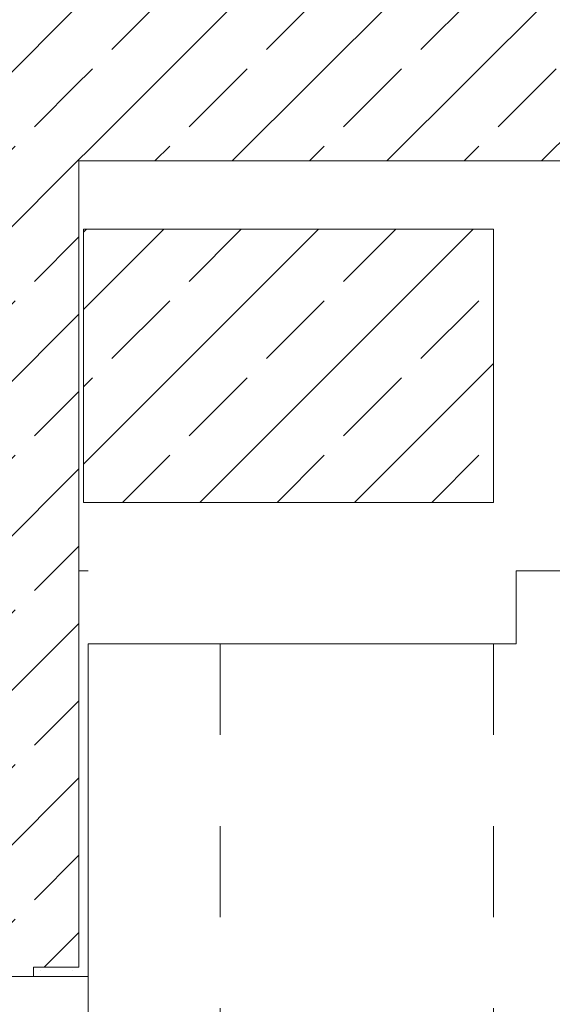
# Model space of a CAD drawing. Header units: metres. Extents: x -3.6 to 84.5, y -11 to 16.8.
# Tile 188 of 256: x 44.065 to 44.65, y -0.921 to 0.16. Entities that reach past the tile are written whole.
import ezdxf

# ---------------------------------------------------------------- set-up
doc = ezdxf.new("R2010")
doc.units = ezdxf.units.M
doc.header["$MEASUREMENT"] = 0
doc.linetypes.add('Untersicht', pattern=[0.1, 0.075, -0.025])
for name, color, linetype in [('301 - Elemente.Linie', 7, 'Continuous'), ('604 - Struktur.Wand Aussen', 7, 'Continuous'), ('605 - Struktur.Wand Innen', 7, 'Continuous'), ('607 - Struktur.Stütze', 7, 'Continuous')]:
    doc.layers.add(name, color=color, linetype=linetype)
pattern_1 = [(45, (0, 0), (-0.01767767, 0.01767767), [0, -0.025])]
pattern_2 = [(45, (0, 0), (-0.0848528, 0.0848528), []), (45, (-0.04243, 0.04243), (-0.08485281, 0.08485281), [0.09, -0.03])]

msp = doc.modelspace()

# ---------------------------------------------------------------- hatches: boundary and pattern name
at = {"layer": '604 - Struktur.Wand Aussen', "linetype": 'Continuous', "lineweight": 0, "true_color": 0x000000}
h = msp.add_hatch(dxfattribs=at)
h.set_pattern_fill('Beton__Stahlbeton_0001', color=18, style=0, pattern_type=2)
h.set_pattern_definition(pattern_2)
h.paths.add_polyline_path([(43.89, 0.005), (44.13, 0.005), (44.13, 0.245)])
h = msp.add_hatch(dxfattribs=at)
h.set_pattern_fill('Beton__Stahlbeton_0001', color=18, style=0, pattern_type=2)
h.set_pattern_definition(pattern_2)
h.paths.add_polyline_path([(43.89, 0.005), (43.89, -0.85), (44.01, -0.85), (44.01, -0.88), (44.01, -0.89), (44.08, -0.89), (44.08, -0.88), (44.13, -0.88), (44.13, 0.005)])
h = msp.add_hatch(dxfattribs=at)
h.set_pattern_fill('Gips_0001', color=18, style=0, pattern_type=2)
h.set_pattern_definition(pattern_1)
h.paths.add_polyline_path([(44.14, -0.445), (44.13, -0.445), (44.13, -0.88), (44.14, -0.88)])
h = msp.add_hatch(dxfattribs=at)
h.set_pattern_fill('Gips_0001', color=18, style=0, pattern_type=2)
h.set_pattern_definition(pattern_1)
h.paths.add_polyline_path([(44.14, -0.88), (44.08, -0.88), (44.08, -0.89), (44.14, -0.89)])
at = {"layer": '605 - Struktur.Wand Innen', "linetype": 'Continuous', "lineweight": 0, "true_color": 0x000000}
h = msp.add_hatch(dxfattribs=at)
h.set_pattern_fill('Beton__Stahlbeton_0001', color=18, style=0, pattern_type=2)
h.set_pattern_definition(pattern_2)
h.paths.add_polyline_path([(44.14, 0.005), (44.14, 0.245), (44.13, 0.245), (44.13, 0.005)])
h = msp.add_hatch(dxfattribs=at)
h.set_pattern_fill('Beton__Stahlbeton_0001', color=18, style=0, pattern_type=2)
h.set_pattern_definition(pattern_2)
h.paths.add_polyline_path([(44.14, 0.005), (52.365, 0.005), (52.365, 0.155), (52.355, 0.155), (52.355, 0.245), (44.14, 0.245)])
at = {"layer": '607 - Struktur.Stütze', "linetype": 'Continuous', "lineweight": 0, "true_color": 0x000000}
h = msp.add_hatch(dxfattribs=at)
h.set_pattern_fill('Beton__Stahlbeton_0001', color=18, style=0, pattern_type=2)
h.set_pattern_definition(pattern_2)
h.paths.add_polyline_path([(44.585, -0.37), (44.585, -0.07), (44.135, -0.07), (44.135, -0.37)])

# ---------------------------------------------------------------- linework, layer by layer
at = {"layer": '301 - Elemente.Linie', "color": 7, "linetype": 'Untersicht', "lineweight": 13}
for p, q in [((44.285, -0.525), (44.285, -8.085)), ((44.585, -0.525), (44.585, -8.085))]:
    msp.add_line(p, q, dxfattribs=at)
at = {"layer": '604 - Struktur.Wand Aussen', "color": 7, "linetype": 'Continuous', "lineweight": 18}
for p, q in [((44.14, 0.005), (44.13, 0.005)), ((44.14, 0.005), (44.13, 0.005)), ((44.13, -0.445), (44.14, -0.445)), ((44.13, -0.445), (44.14, -0.445))]:
    msp.add_line(p, q, dxfattribs=at)
at = {"layer": '604 - Struktur.Wand Aussen', "color": 7, "linetype": 'Continuous', "lineweight": 13}
for p, q in [((44.13, 0.005), (44.13, -0.445)), ((44.13, 0.005), (44.14, 0.005)), ((44.13, 0.005), (44.13, -0.445)), ((44.13, 0.005), (44.14, 0.005)), ((44.13, -0.88), (44.13, -0.445)), ((44.13, -0.88), (44.08, -0.88)), ((44.01, -0.89), (44.08, -0.89)), ((44.14, -3.29), (44.14, -0.89))]:
    msp.add_line(p, q, dxfattribs=at)
at = {"layer": '604 - Struktur.Wand Aussen', "color": 7, "linetype": 'Continuous', "lineweight": 5}
for p, q in [((44.08, -0.88), (44.08, -0.89)), ((44.14, -0.88), (44.14, -0.89)), ((44.08, -0.89), (44.13, -0.89)), ((44.13, -0.89), (44.14, -0.89))]:
    msp.add_line(p, q, dxfattribs=at)
at = {"layer": '604 - Struktur.Wand Aussen', "color": 7, "linetype": 'Continuous', "lineweight": 5, "flags": 128}
msp.add_lwpolyline([(44.14, -0.88), (44.14, -0.525)], dxfattribs=at)
at = {"layer": '605 - Struktur.Wand Innen', "color": 7, "linetype": 'Continuous', "lineweight": 18, "flags": 128}
for points in [[(44.13, -0.445), (44.13, 0.005)], [(44.14, 0.005), (44.13, 0.005)], [(52.11, 0.005), (44.14, 0.005)], [(44.61, -0.525), (44.61, -0.445)], [(44.61, -0.445), (51.48, -0.445)], [(44.14, -0.525), (44.61, -0.525)]]:
    msp.add_lwpolyline(points, dxfattribs=at)
at = {"layer": '605 - Struktur.Wand Innen', "color": 7, "linetype": 'Continuous', "lineweight": 13, "flags": 128}
msp.add_lwpolyline([(44.14, 0.005), (52.365, 0.005)], dxfattribs=at)
at = {"layer": '607 - Struktur.Stütze', "color": 7, "linetype": 'Continuous', "lineweight": 13, "flags": 128}
msp.add_lwpolyline([(44.585, -0.37), (44.585, -0.07), (44.135, -0.07), (44.135, -0.37)], close=True, dxfattribs=at)

doc.saveas('drawing.dxf')
